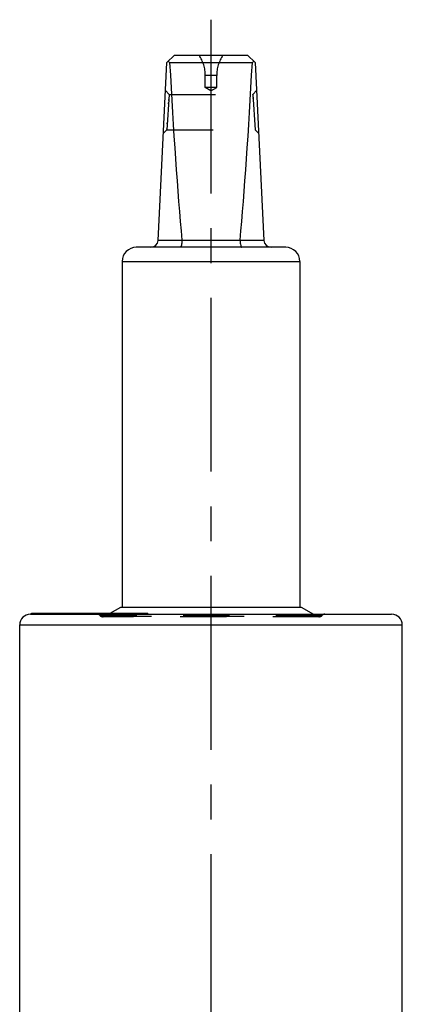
# Model space of a CAD drawing. Header units: millimetres. Extents: x 0 to 1000, y 0 to 1000.
# Tile 2 of 2: x 423 to 477, y 519 to 658. Entities that reach past the tile are written whole.
import ezdxf

# ---------------------------------------------------------------- set-up
doc = ezdxf.new("R2010")
doc.units = ezdxf.units.MM
doc.header["$LTSCALE"] = 65.185185
doc.linetypes.add('CENTER', pattern=[0.6, 0.375, -0.075, 0.075, -0.075])
doc.linetypes.add('HIDDEN', pattern=[0.2, 0.1, -0.1])
doc.layers.get('0').update_dxf_attribs({"linetype": 'CONTINUOUS'})
for name, color, linetype in [('ACHSEN_S', 7, 'CONTINUOUS'), ('DEFAULT_2', 8, 'HIDDEN'), ('KOERPER', 7, 'CONTINUOUS'), ('KONST.EL_MIT_GEO', 7, 'CONTINUOUS')]:
    doc.layers.add(name, color=color, linetype=linetype)

msp = doc.modelspace()

# ---------------------------------------------------------------- linework, layer by layer
at = {"color": 7, "linetype": 'Continuous'}
for p, q in [((444.06, 651.55), (445.11, 652.55)), ((445.11, 652.55), (455.41, 652.55)), ((456.46, 651.55), (455.41, 652.55)), ((442.81, 626.5), (444.06, 651.55)), ((444.45, 651.55), (456.08, 651.55)), ((456.46, 651.55), (457.71, 626.5)), ((442.81, 626.55), (446.17, 626.55)), ((454.35, 626.5), (446.17, 626.5)), ((454.36, 626.55), (457.71, 626.55)), ((460.76, 625.55), (439.76, 625.55)), ((437.76, 623.55), (437.76, 574.95)), ((437.76, 623.55), (462.76, 623.55)), ((462.76, 623.55), (462.76, 574.95))]:
    msp.add_line(p, q, dxfattribs=at)
for centre, radius, start, end in [((441.81, 626.55), 1, 270, 357.14), ((445.69, 626.51), 0.483, 359.2765, 5.2), ((454.84, 626.51), 0.483, 174.8, 180.7235), ((458.71, 626.55), 1, 182.86, 270), ((439.76, 623.55), 2, 90, 180), ((460.76, 623.55), 2, 0, 90)]:
    msp.add_arc(centre, radius, start, end, dxfattribs=at)
for centre, major_axis, ratio, start_param, end_param in [((450.26, 657.45), (8.5, 0), 0.951289, -2.356194, -2.324149), ((450.26, 775.65), (0, 170.14), 0.049958, -3.894945, -3.644174), ((450.26, 775.65), (0, 170.14), 0.049958, -2.639011, -2.38824), ((450.26, 657.45), (8.5, 0), 0.951289, -0.817444, -0.785398)]:
    msp.add_ellipse(centre, major_axis=major_axis, ratio=ratio, start_param=start_param, end_param=end_param, dxfattribs=at)
for points in [[(446.17, 626.5), (446.17, 626.38), (446.15, 626.15), (446.11, 625.88), (446.06, 625.71), (446.01, 625.62), (445.96, 625.55), (445.92, 625.55)], [(454.35, 626.5), (454.35, 626.38), (454.37, 626.15), (454.41, 625.88), (454.47, 625.71), (454.51, 625.62), (454.56, 625.55), (454.6, 625.55)]]:
    msp.add_open_spline(points, degree=3, knots=[0, 0, 0, 0, 0.366999, 0.674921, 0.794782, 0.888179, 1, 1, 1, 1], dxfattribs=at)
at = {"layer": 'ACHSEN_S', "color": 40, "linetype": 'CENTER'}
msp.add_line((450.26, 657.55), (450.26, 343.23), dxfattribs=at)
at = {"layer": 'DEFAULT_2', "color": 8, "linetype": 'HIDDEN'}
for p, q in [((449.46, 648.03), (449.46, 649.72)), ((451.06, 649.72), (449.46, 649.72)), ((451.06, 648.03), (451.06, 649.72)), ((450.26, 647.55), (449.46, 648.03)), ((451.06, 648.03), (449.46, 648.03)), ((450.26, 647.55), (451.06, 648.03)), ((444.36, 647.05), (443.86, 647.57)), ((444.36, 647.05), (444.06, 642.05)), ((444.36, 647.05), (456.16, 647.05)), ((456.66, 647.57), (456.16, 647.05)), ((456.16, 647.05), (456.46, 642.05)), ((456.16, 647.05), (456.16, 647.05)), ((456.16, 647), (456.16, 647.03)), ((456.19, 646.49), (456.19, 646.61)), ((444.28, 645.7), (444.29, 645.88)), ((444.31, 646.2), (444.32, 646.35)), ((444.11, 642.89), (444.12, 643.05)), ((443.56, 641.58), (444.06, 642.05)), ((444.06, 642.05), (456.46, 642.05)), ((444.07, 642.15), (444.07, 642.21)), ((456.46, 642.07), (456.46, 642.05)), ((456.46, 642.05), (456.96, 641.58)), ((437.76, 574.95), (462.76, 574.95))]:
    msp.add_line(p, q, dxfattribs=at)
for centre, start, end in [((444.46, 649.72), 0, 34.4115), ((456.06, 649.72), 145.5885, 180)]:
    msp.add_arc(centre, 5, start, end, dxfattribs=at)
at = {"layer": 'KOERPER', "color": 7, "linetype": 'Continuous'}
for p, q in [((437.56, 574.95), (462.96, 574.95)), ((425.02, 573.95), (425.02, 574.1)), ((425.02, 574.1), (441.38, 574.1)), ((425.07, 573.95), (425.07, 574.1)), ((425.83, 573.95), (425.83, 574.1)), ((425.97, 573.95), (425.97, 574.1)), ((426.04, 573.95), (426.04, 574.1)), ((426.34, 573.95), (426.34, 574.1)), ((427.14, 573.95), (427.14, 574.1)), ((427.22, 573.95), (427.22, 574.1)), ((428.25, 573.95), (428.25, 574.1)), ((429.17, 573.95), (429.17, 574.1)), ((433.29, 573.95), (433.29, 574.1)), ((433.66, 573.95), (433.66, 574.1)), ((433.77, 573.95), (433.77, 574.1)), ((433.92, 573.95), (433.92, 574.1)), ((434.3, 573.95), (434.3, 574.1)), ((434.8, 573.95), (434.8, 574.1)), ((441.08, 573.95), (441.08, 574.1)), ((441.38, 573.95), (441.38, 574.1)), ((423.36, 502.92), (423.36, 572.45)), ((477.16, 515.95), (477.16, 572.45))]:
    msp.add_line(p, q, dxfattribs=at)
at = {"layer": 'KOERPER', "color": 8, "linetype": 'HIDDEN'}
for p, q in [((441.38, 573.95), (425.02, 573.95)), ((425.37, 573.95), (425.37, 574.1)), ((425.48, 573.95), (425.48, 574.1)), ((425.67, 573.95), (425.67, 574.1)), ((426.11, 573.95), (426.11, 574.1)), ((426.55, 573.95), (426.55, 574.1)), ((427.03, 573.95), (427.03, 574.1)), ((427.18, 573.95), (427.18, 574.1)), ((427.33, 573.95), (427.33, 574.1)), ((427.35, 573.95), (427.35, 574.1)), ((427.38, 573.95), (427.38, 574.1)), ((427.45, 573.95), (427.45, 574.1)), ((428.27, 573.95), (428.27, 574.1)), ((428.38, 573.95), (428.38, 574.1)), ((428.41, 573.95), (428.41, 574.1)), ((428.42, 573.95), (428.42, 574.1)), ((428.52, 573.95), (428.52, 574.1)), ((428.63, 573.95), (428.63, 574.1)), ((428.67, 573.95), (428.67, 574.1)), ((428.71, 573.95), (428.71, 574.1)), ((428.73, 573.95), (428.73, 574.1)), ((429.15, 573.95), (429.15, 574.1)), ((429.3, 573.95), (429.3, 574.1)), ((429.38, 573.95), (429.38, 574.1)), ((429.55, 573.95), (429.55, 574.1)), ((429.68, 573.95), (429.68, 574.1)), ((429.9, 573.95), (429.9, 574.1)), ((429.91, 573.95), (429.91, 574.1)), ((429.92, 573.95), (429.92, 574.1)), ((430, 573.95), (430, 574.1)), ((430.03, 573.95), (430.03, 574.1)), ((430.14, 573.95), (430.14, 574.1)), ((430.25, 573.95), (430.25, 574.1)), ((430.28, 573.95), (430.28, 574.1)), ((430.41, 573.95), (430.41, 574.1)), ((430.44, 573.95), (430.44, 574.1)), ((430.56, 573.95), (430.56, 574.1)), ((430.59, 573.95), (430.59, 574.1)), ((430.73, 573.95), (430.73, 574.1)), ((430.83, 573.95), (430.83, 574.1)), ((430.84, 573.95), (430.84, 574.1)), ((430.88, 573.95), (430.88, 574.1)), ((430.91, 573.95), (430.91, 574.1)), ((431.04, 573.95), (431.04, 574.1)), ((431.15, 573.95), (431.15, 574.1)), ((431.21, 573.95), (431.21, 574.1)), ((431.26, 573.95), (431.26, 574.1)), ((431.3, 573.95), (431.3, 574.1)), ((431.38, 573.95), (431.38, 574.1)), ((431.38, 573.95), (431.38, 574.1)), ((431.64, 573.95), (431.64, 574.1)), ((431.71, 573.95), (431.71, 574.1)), ((431.76, 573.95), (431.76, 574.1)), ((431.95, 573.95), (431.95, 574.1)), ((432.12, 573.95), (432.12, 574.1)), ((432.19, 573.95), (432.19, 574.1)), ((432.53, 573.95), (432.53, 574.1)), ((432.56, 573.95), (432.56, 574.1)), ((432.65, 573.95), (432.65, 574.1)), ((432.67, 573.95), (432.67, 574.1)), ((432.69, 573.95), (432.69, 574.1)), ((432.75, 573.95), (432.75, 574.1)), ((432.84, 573.95), (432.84, 574.1)), ((432.95, 573.95), (432.95, 574.1)), ((433.17, 573.95), (433.17, 574.1)), ((433.5, 573.95), (433.5, 574.1)), ((433.76, 573.95), (433.76, 574.1)), ((434.23, 573.95), (434.23, 574.1)), ((434.4, 573.95), (434.4, 574.1)), ((434.42, 573.95), (434.42, 574.1)), ((434.81, 573.95), (434.81, 574.1)), ((434.89, 573.95), (434.89, 574.1)), ((434.98, 573.95), (434.98, 574.1)), ((435.01, 573.95), (435.01, 574.1)), ((435.11, 573.95), (435.11, 574.1)), ((435.18, 573.95), (435.18, 574.1)), ((435.2, 573.95), (435.2, 574.1)), ((436.01, 573.95), (436.01, 574.1)), ((436.2, 573.95), (436.2, 574.1)), ((436.37, 573.95), (436.37, 574.1)), ((436.95, 573.95), (436.95, 574.1)), ((437.01, 573.95), (437.01, 574.1)), ((437.51, 573.95), (437.51, 574.1)), ((437.66, 573.95), (437.66, 574.1)), ((437.93, 573.95), (437.93, 574.1)), ((438.01, 573.95), (438.01, 574.1)), ((438.27, 573.95), (438.27, 574.1)), ((438.66, 573.95), (438.66, 574.1)), ((438.72, 573.95), (438.72, 574.1)), ((438.74, 573.95), (438.74, 574.1)), ((438.87, 573.95), (438.87, 574.1)), ((439, 573.95), (439, 574.1)), ((439.04, 573.95), (439.04, 574.1)), ((439.05, 573.95), (439.05, 574.1)), ((439.06, 573.95), (439.06, 574.1)), ((439.14, 573.95), (439.14, 574.1)), ((439.23, 573.95), (439.23, 574.1)), ((439.26, 573.95), (439.26, 574.1)), ((439.29, 573.95), (439.29, 574.1)), ((439.35, 573.95), (439.35, 574.1)), ((439.36, 573.95), (439.36, 574.1)), ((439.37, 573.95), (439.37, 574.1)), ((439.4, 573.95), (439.4, 574.1)), ((439.41, 573.95), (439.41, 574.1)), ((439.42, 573.95), (439.42, 574.1)), ((439.46, 573.95), (439.46, 574.1)), ((439.5, 573.95), (439.5, 574.1)), ((439.6, 573.95), (439.6, 574.1)), ((439.61, 573.95), (439.61, 574.1)), ((439.64, 573.95), (439.64, 574.1)), ((439.66, 573.95), (439.66, 574.1)), ((439.85, 573.95), (439.85, 574.1)), ((440.06, 573.95), (440.06, 574.1)), ((440.12, 573.95), (440.12, 574.1)), ((440.53, 573.95), (440.53, 574.1)), ((440.87, 573.95), (440.87, 574.1)), ((441.23, 573.95), (441.23, 574.1))]:
    msp.add_line(p, q, dxfattribs=at)
at = {"layer": 'KONST.EL_MIT_GEO', "color": 7, "linetype": 'Continuous'}
for p, q in [((436.09, 574.1), (437.56, 574.95)), ((462.96, 574.95), (464.69, 573.95)), ((424.86, 573.95), (475.66, 573.95)), ((423.36, 572.45), (477.16, 572.45))]:
    msp.add_line(p, q, dxfattribs=at)
at = {"layer": 'KONST.EL_MIT_GEO', "color": 8, "linetype": 'HIDDEN'}
for p, q in [((465.9, 573.79), (434.62, 573.79)), ((465.46, 573.6), (435.06, 573.6)), ((435.36, 573.68), (436.09, 574.1)), ((435.36, 573.68), (465.16, 573.68)), ((464.69, 573.95), (465.16, 573.68))]:
    msp.add_line(p, q, dxfattribs=at)
at = {"layer": 'KONST.EL_MIT_GEO', "color": 7, "linetype": 'Continuous'}
for centre, start, end in [((424.86, 572.45), 90, 180), ((475.66, 572.45), 0, 90)]:
    msp.add_arc(centre, 1.5, start, end, dxfattribs=at)
at = {"layer": 'KONST.EL_MIT_GEO', "color": 8, "linetype": 'HIDDEN'}
for centre, radius, start, end in [((434.26, 573.45), 0.5, 42.9859, 90), ((435.06, 574.2), 0.6, 222.9859, 300), ((465.46, 574.2), 0.6, 240, 317.0141), ((466.26, 573.45), 0.5, 90, 137.0141)]:
    msp.add_arc(centre, radius, start, end, dxfattribs=at)

doc.saveas('drawing.dxf')
